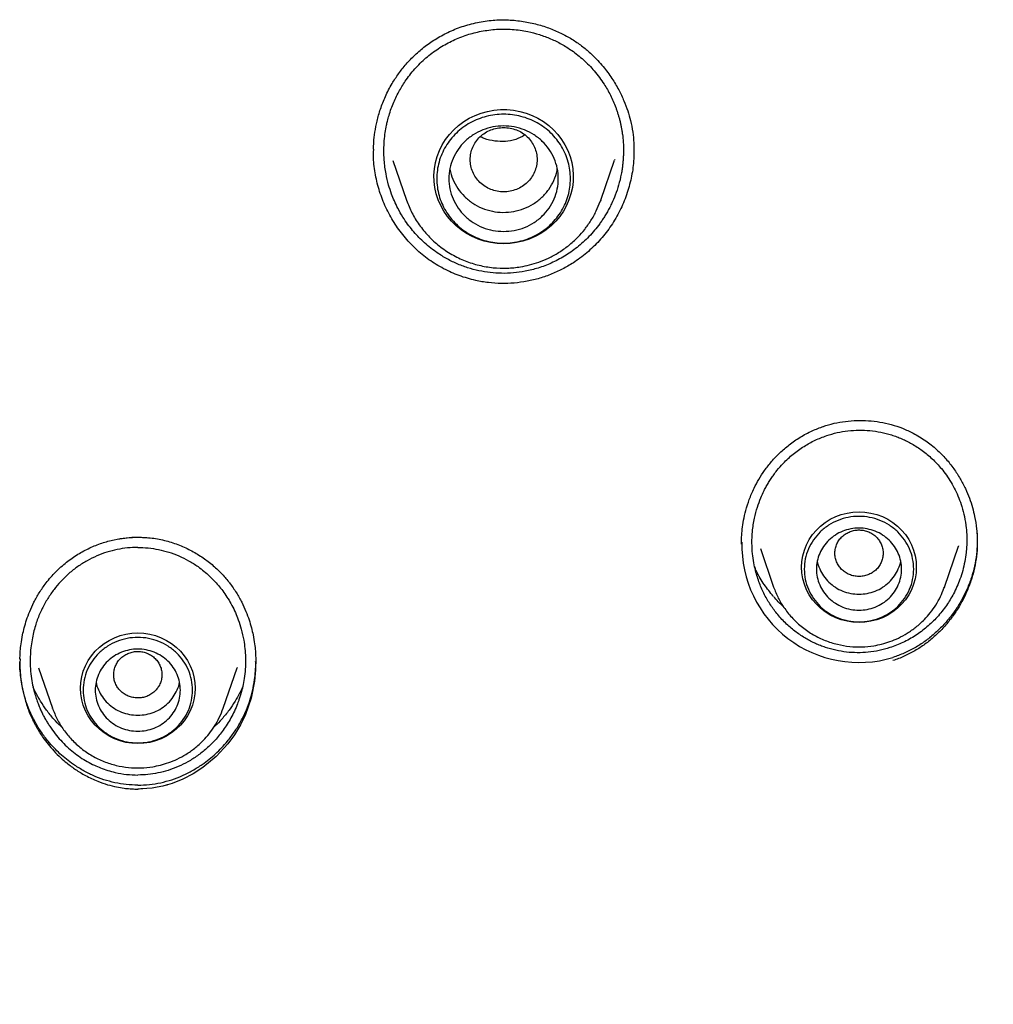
# Model space of a CAD drawing. Header units: millimetres. Extents: x 8 to 866, y 12 to 2084.
# Tile 64 of 100: x 420 to 436, y 1867 to 1883. Entities that reach past the tile are written whole.
import ezdxf

# ---------------------------------------------------------------- set-up
doc = ezdxf.new("R2010")
doc.units = ezdxf.units.MM

msp = doc.modelspace()

# ---------------------------------------------------------------- linework, layer by layer
at = {"color": 7, "linetype": 'Continuous', "lineweight": 30}
for p, q in [((425.448, 1880.657), (425.449, 1880.714)), ((429.728, 1880.683), (429.727, 1880.669)), ((425.765, 1880.524), (425.99, 1879.873)), ((429.183, 1879.873), (429.41, 1880.531)), ((429.414, 1880.544), (429.41, 1880.531)), ((429.174, 1879.851), (429.183, 1879.873)), ((421.569, 1874.332), (421.723, 1874.323)), ((431.502, 1874.219), (431.5, 1874.26)), ((434.838, 1873.513), (435.069, 1874.184)), ((435.071, 1874.191), (435.068, 1874.185)), ((431.81, 1874.145), (432.028, 1873.513)), ((432.03, 1873.506), (432.028, 1873.513)), ((434.83, 1873.494), (434.838, 1873.513)), ((419.935, 1872.184), (420.164, 1871.522)), ((422.974, 1871.522), (423.202, 1872.184)), ((423.205, 1872.192), (423.202, 1872.184)), ((420.165, 1871.518), (420.164, 1871.522))]:
    msp.add_line(p, q, dxfattribs=at)
at = {"color": 7, "linetype": 'Continuous', "lineweight": 30, "flags": 128}
for points in [[(427.587, 1879.157), (427.479, 1879.161), (427.373, 1879.176), (427.269, 1879.2), (427.167, 1879.233), (427.069, 1879.276), (426.975, 1879.327), (426.887, 1879.386), (426.806, 1879.453), (426.73, 1879.527), (426.663, 1879.607), (426.604, 1879.694), (426.553, 1879.785), (426.511, 1879.88), (426.479, 1879.979), (426.456, 1880.08), (426.444, 1880.183), (426.441, 1880.286), (426.449, 1880.39), (426.466, 1880.492), (426.494, 1880.592), (426.531, 1880.689), (426.577, 1880.782), (426.632, 1880.871), (426.696, 1880.955), (426.767, 1881.032), (426.846, 1881.102), (426.931, 1881.166), (427.022, 1881.221), (427.117, 1881.268), (427.217, 1881.305), (427.32, 1881.334), (427.426, 1881.354), (427.533, 1881.363), (427.64, 1881.363), (427.747, 1881.354), (427.853, 1881.334), (427.956, 1881.305), (428.056, 1881.268), (428.152, 1881.221), (428.242, 1881.166), (428.328, 1881.102), (428.406, 1881.032), (428.477, 1880.955), (428.541, 1880.871), (428.596, 1880.782), (428.642, 1880.689), (428.679, 1880.592), (428.707, 1880.492), (428.724, 1880.39), (428.732, 1880.286), (428.729, 1880.183), (428.717, 1880.08), (428.694, 1879.979), (428.662, 1879.88), (428.62, 1879.785), (428.57, 1879.694), (428.51, 1879.607), (428.443, 1879.527), (428.368, 1879.453), (428.286, 1879.386), (428.198, 1879.327), (428.104, 1879.276), (428.006, 1879.233), (427.905, 1879.2), (427.8, 1879.176), (427.694, 1879.161), (427.587, 1879.157)], [(429.183, 1879.873), (429.179, 1879.86), (429.176, 1879.851)], [(433.433, 1872.93), (433.334, 1872.935), (433.236, 1872.95), (433.141, 1872.974), (433.049, 1873.008), (432.961, 1873.052), (432.878, 1873.104), (432.801, 1873.163), (432.731, 1873.231), (432.669, 1873.305), (432.615, 1873.385), (432.571, 1873.469), (432.535, 1873.558), (432.51, 1873.65), (432.494, 1873.744), (432.489, 1873.839), (432.494, 1873.934), (432.51, 1874.028), (432.535, 1874.12), (432.571, 1874.209), (432.615, 1874.294), (432.669, 1874.374), (432.731, 1874.448), (432.801, 1874.515), (432.878, 1874.575), (432.961, 1874.627), (433.049, 1874.67), (433.141, 1874.704), (433.236, 1874.729), (433.334, 1874.744), (433.433, 1874.749), (433.531, 1874.744), (433.629, 1874.729), (433.724, 1874.704), (433.817, 1874.67), (433.905, 1874.627), (433.987, 1874.575), (434.064, 1874.515), (434.134, 1874.448), (434.196, 1874.374), (434.25, 1874.294), (434.295, 1874.209), (434.33, 1874.12), (434.356, 1874.028), (434.371, 1873.934), (434.376, 1873.839), (434.371, 1873.744), (434.356, 1873.65), (434.33, 1873.558), (434.295, 1873.469), (434.25, 1873.385), (434.196, 1873.305), (434.134, 1873.231), (434.064, 1873.163), (433.987, 1873.104), (433.905, 1873.052), (433.817, 1873.008), (433.724, 1872.974), (433.629, 1872.95), (433.531, 1872.935), (433.433, 1872.93)], [(434.838, 1873.513), (434.833, 1873.5), (434.831, 1873.494)], [(421.569, 1870.939), (421.47, 1870.944), (421.373, 1870.959), (421.277, 1870.984), (421.185, 1871.018), (421.097, 1871.061), (421.014, 1871.113), (420.937, 1871.173), (420.867, 1871.24), (420.805, 1871.314), (420.752, 1871.394), (420.707, 1871.479), (420.671, 1871.568), (420.646, 1871.66), (420.63, 1871.754), (420.625, 1871.849), (420.63, 1871.944), (420.646, 1872.038), (420.671, 1872.13), (420.707, 1872.219), (420.752, 1872.304), (420.805, 1872.383), (420.867, 1872.457), (420.937, 1872.525), (421.014, 1872.585), (421.097, 1872.636), (421.185, 1872.68), (421.277, 1872.714), (421.373, 1872.738), (421.47, 1872.753), (421.569, 1872.758), (421.667, 1872.753), (421.765, 1872.738), (421.86, 1872.714), (421.953, 1872.68), (422.041, 1872.636), (422.123, 1872.585), (422.2, 1872.525), (422.27, 1872.457), (422.332, 1872.383), (422.386, 1872.304), (422.431, 1872.219), (422.466, 1872.13), (422.492, 1872.038), (422.507, 1871.944), (422.512, 1871.849), (422.507, 1871.754), (422.492, 1871.66), (422.466, 1871.568), (422.431, 1871.479), (422.386, 1871.394), (422.332, 1871.314), (422.27, 1871.24), (422.2, 1871.173), (422.123, 1871.113), (422.041, 1871.061), (421.953, 1871.018), (421.86, 1870.984), (421.765, 1870.959), (421.667, 1870.944), (421.569, 1870.939)], [(423.508, 1872.34), (423.506, 1872.153), (423.488, 1871.964), (423.431, 1871.686), (423.339, 1871.418), (423.257, 1871.248), (423.159, 1871.085), (423.047, 1870.932), (422.855, 1870.724), (422.637, 1870.544), (422.478, 1870.441), (422.309, 1870.354), (422.132, 1870.284), (422.056, 1870.26), (422.051, 1870.259), (422.045, 1870.257), (422.035, 1870.255), (421.979, 1870.24), (421.886, 1870.22), (421.802, 1870.207), (421.719, 1870.198), (421.653, 1870.193), (421.616, 1870.192), (421.59, 1870.191), (421.574, 1870.191), (421.57, 1870.191), (421.569, 1870.191), (421.569, 1870.191), (421.569, 1870.191), (421.569, 1870.191), (421.569, 1870.191), (421.569, 1870.191), (421.569, 1870.191), (421.569, 1870.191)]]:
    msp.add_lwpolyline(points, dxfattribs=at)
at = {"color": 7, "linetype": 'Continuous', "lineweight": 30}
msp.add_arc((433.431, 1874.196), 1.924, 178.4319, 286.9433, dxfattribs=at)
for points, knots in [([(425.446, 1880.714), (425.447, 1880.75), (425.45, 1880.843), (425.468, 1880.997), (425.503, 1881.181), (425.559, 1881.379), (425.64, 1881.586), (425.741, 1881.78), (425.857, 1881.957), (425.982, 1882.115), (426.129, 1882.267), (426.297, 1882.409), (426.487, 1882.539), (426.7, 1882.652), (426.934, 1882.745), (427.101, 1882.784), (427.186, 1882.803)], [0, 0, 0, 0, 0.036928, 0.094696, 0.158455, 0.228204, 0.303951, 0.385735, 0.45108, 0.519569, 0.591193, 0.666025, 0.744159, 0.825721, 0.910903, 1, 1, 1, 1]), ([(427.186, 1882.803), (427.272, 1882.816), (427.441, 1882.842), (427.694, 1882.84), (427.936, 1882.813), (428.165, 1882.762), (428.377, 1882.69), (428.572, 1882.602), (428.749, 1882.499), (428.907, 1882.386), (429.068, 1882.246), (429.224, 1882.078), (429.368, 1881.884), (429.48, 1881.695), (429.565, 1881.515), (429.628, 1881.347), (429.678, 1881.174), (429.711, 1881), (429.729, 1880.831), (429.73, 1880.728), (429.731, 1880.683)], [0, 0, 0, 0, 0.0688609, 0.13546, 0.1997178, 0.2615098, 0.3207174, 0.3772583, 0.4310999, 0.4823363, 0.5312665, 0.6003009, 0.663995, 0.7221979, 0.7748063, 0.8218811, 0.8649997, 0.9171678, 0.9633882, 1, 1, 1, 1]), ([(427.942, 1878.705), (427.877, 1878.694), (427.748, 1878.674), (427.555, 1878.668), (427.365, 1878.68), (427.178, 1878.711), (426.993, 1878.76), (426.811, 1878.829), (426.635, 1878.917), (426.448, 1879.035), (426.262, 1879.186), (426.081, 1879.377), (425.945, 1879.564), (425.85, 1879.73), (425.789, 1879.858), (425.738, 1879.985), (425.69, 1880.133), (425.646, 1880.319), (425.621, 1880.513), (425.615, 1880.695), (425.622, 1880.848), (425.637, 1880.982), (425.656, 1881.089), (425.677, 1881.182), (425.702, 1881.274), (425.736, 1881.378), (425.791, 1881.517), (425.87, 1881.677), (425.991, 1881.87), (426.143, 1882.058), (426.329, 1882.236), (426.534, 1882.386), (426.753, 1882.506), (426.981, 1882.598), (427.14, 1882.634), (427.218, 1882.653)], [0, 0, 0, 0, 0.031434, 0.062585, 0.092613, 0.122959, 0.153647, 0.184699, 0.216137, 0.247983, 0.291101, 0.33093, 0.374185, 0.401877, 0.422848, 0.442488, 0.46754, 0.498025, 0.53397, 0.56177, 0.585691, 0.607368, 0.626793, 0.637788, 0.653707, 0.672401, 0.690595, 0.725468, 0.758335, 0.800158, 0.841418, 0.882026, 0.921987, 0.961309, 1, 1, 1, 1]), ([(427.218, 1882.653), (427.302, 1882.665), (427.471, 1882.691), (427.729, 1882.688), (427.965, 1882.655), (428.176, 1882.6), (428.331, 1882.542), (428.451, 1882.487), (428.539, 1882.441), (428.625, 1882.39), (428.749, 1882.308), (428.906, 1882.183), (429.085, 1881.999), (429.232, 1881.801), (429.348, 1881.599), (429.413, 1881.45), (429.45, 1881.347), (429.467, 1881.293), (429.483, 1881.239), (429.498, 1881.184), (429.511, 1881.128), (429.523, 1881.071), (429.533, 1881.014), (429.545, 1880.933), (429.557, 1880.813), (429.56, 1880.692), (429.556, 1880.591), (429.552, 1880.524), (429.545, 1880.454), (429.535, 1880.379), (429.516, 1880.267), (429.481, 1880.125), (429.427, 1879.962), (429.372, 1879.835), (429.324, 1879.738), (429.285, 1879.666), (429.245, 1879.601), (429.207, 1879.542), (429.127, 1879.43), (428.997, 1879.274), (428.8, 1879.095), (428.592, 1878.95), (428.376, 1878.837), (428.16, 1878.754), (428.013, 1878.721), (427.942, 1878.705)], [0, 0, 0, 0, 0.0406496, 0.0816679, 0.1230666, 0.1543822, 0.1859226, 0.2017834, 0.2177018, 0.2336785, 0.2497137, 0.2886079, 0.3296061, 0.372704, 0.4064129, 0.4412953, 0.4502029, 0.4591836, 0.4682371, 0.4773636, 0.4865628, 0.4958346, 0.505179, 0.5145958, 0.5352341, 0.5627019, 0.5727436, 0.5834561, 0.5948384, 0.6068891, 0.6196068, 0.6494239, 0.6768251, 0.701821, 0.71567, 0.7286584, 0.740788, 0.7520606, 0.7624779, 0.8066606, 0.8489605, 0.8894103, 0.9280434, 0.9648946, 1, 1, 1, 1]), ([(427.587, 1881.071), (427.515, 1881.063), (427.371, 1881.046), (427.187, 1880.925), (427.066, 1880.749), (427.022, 1880.541), (427.066, 1880.333), (427.187, 1880.156), (427.371, 1880.039), (427.587, 1879.997), (427.802, 1880.039), (427.986, 1880.156), (428.107, 1880.333), (428.151, 1880.541), (428.107, 1880.749), (427.986, 1880.925), (427.802, 1881.046), (427.658, 1881.063), (427.587, 1881.071)], [0, 0, 0, 0, 0.0625, 0.125, 0.1875, 0.25, 0.3125, 0.375, 0.4375, 0.5, 0.5625, 0.625, 0.6875, 0.75, 0.8125, 0.875, 0.9375, 1, 1, 1, 1]), ([(427.932, 1880.944), (427.884, 1880.916), (427.786, 1880.859), (427.614, 1880.835), (427.44, 1880.841), (427.299, 1880.871), (427.224, 1880.908), (427.203, 1880.919)], [0, 0, 0, 0, 0.215424, 0.442614, 0.67195, 0.904226, 1, 1, 1, 1]), ([(427.973, 1878.54), (427.902, 1878.529), (427.761, 1878.506), (427.548, 1878.501), (427.335, 1878.515), (427.103, 1878.555), (426.855, 1878.628), (426.596, 1878.742), (426.355, 1878.89), (426.137, 1879.07), (425.944, 1879.276), (425.779, 1879.504), (425.644, 1879.752), (425.541, 1880.015), (425.474, 1880.288), (425.443, 1880.513), (425.447, 1880.645), (425.448, 1880.683)], [0, 0, 0, 0, 0.056639, 0.112941, 0.169024, 0.22497, 0.299431, 0.373871, 0.448433, 0.522995, 0.597441, 0.67188, 0.746337, 0.820811, 0.895329, 0.969759, 1, 1, 1, 1]), ([(429.728, 1880.694), (429.728, 1880.634), (429.729, 1880.48), (429.689, 1880.235), (429.615, 1879.962), (429.504, 1879.7), (429.361, 1879.454), (429.187, 1879.228), (428.985, 1879.028), (428.778, 1878.87), (428.576, 1878.749), (428.383, 1878.658), (428.182, 1878.586), (428.043, 1878.555), (427.973, 1878.54)], [0, 0, 0, 0, 0.059599, 0.153207, 0.246928, 0.340913, 0.435385, 0.529848, 0.6238, 0.717502, 0.787786, 0.858192, 0.928868, 1, 1, 1, 1]), ([(426.702, 1880.38), (426.716, 1880.326), (426.744, 1880.216), (426.828, 1880.064), (426.939, 1879.931), (427.075, 1879.821), (427.23, 1879.738), (427.4, 1879.687), (427.576, 1879.668), (427.753, 1879.683), (427.924, 1879.731), (428.081, 1879.81), (428.219, 1879.917), (428.334, 1880.048), (428.417, 1880.198), (428.463, 1880.314), (428.469, 1880.379), (428.47, 1880.388)], [0, 0, 0, 0, 0.070189, 0.140882, 0.211574, 0.282267, 0.352959, 0.423652, 0.494344, 0.565037, 0.635729, 0.706422, 0.777115, 0.847807, 0.9185, 0.989192, 1, 1, 1, 1]), ([(425.99, 1879.873), (426.017, 1879.803), (426.073, 1879.662), (426.195, 1879.465), (426.346, 1879.281), (426.526, 1879.116), (426.729, 1878.978), (426.95, 1878.871), (427.179, 1878.799), (427.412, 1878.759), (427.642, 1878.751), (427.842, 1878.771), (428.016, 1878.808), (428.17, 1878.854), (428.33, 1878.921), (428.494, 1879.01), (428.658, 1879.125), (428.802, 1879.255), (428.924, 1879.394), (429.026, 1879.538), (429.112, 1879.69), (429.154, 1879.799), (429.174, 1879.851)], [0, 0, 0, 0, 0.054071, 0.109832, 0.167393, 0.226912, 0.287352, 0.346531, 0.404408, 0.460998, 0.516314, 0.570366, 0.606234, 0.644832, 0.686606, 0.731592, 0.779824, 0.831332, 0.872141, 0.914815, 0.959355, 1, 1, 1, 1]), ([(434.979, 1846.687), (435.008, 1846.743), (435.159, 1847.036), (435.433, 1847.555), (435.796, 1848.234), (436.15, 1848.883), (436.493, 1849.502), (436.826, 1850.091), (437.147, 1850.652), (437.462, 1851.192), (437.768, 1851.709), (438.066, 1852.205), (438.35, 1852.67), (438.618, 1853.104), (438.871, 1853.508), (439.108, 1853.882), (439.33, 1854.228), (439.542, 1854.555), (439.751, 1854.874), (439.961, 1855.192), (440.174, 1855.51), (440.487, 1855.976), (440.906, 1856.588), (441.547, 1857.508), (442.321, 1858.589), (443.233, 1859.824), (444.165, 1861.051), (445.115, 1862.264), (445.987, 1863.349), (446.778, 1864.309), (447.482, 1865.149), (448.194, 1865.981), (448.911, 1866.805), (449.621, 1867.607), (450.316, 1868.38), (450.988, 1869.117), (451.641, 1869.825), (452.137, 1870.355), (452.486, 1870.726), (452.699, 1870.951), (452.929, 1871.194), (453.178, 1871.456), (453.446, 1871.737), (453.733, 1872.036), (454.051, 1872.366), (454.401, 1872.728), (454.784, 1873.123), (455.19, 1873.54), (455.62, 1873.98), (456.073, 1874.443), (456.549, 1874.929), (457.048, 1875.438), (457.57, 1875.971), (458.115, 1876.528), (458.676, 1877.109), (459.252, 1877.713), (459.84, 1878.343), (460.442, 1879.002), (460.84, 1879.457), (461.042, 1879.689)], [0, 0, 0, 0, 0.004464, 0.023475, 0.041736, 0.059252, 0.076028, 0.092068, 0.107374, 0.121948, 0.136432, 0.150115, 0.162996, 0.175077, 0.186356, 0.196833, 0.206509, 0.215513, 0.224477, 0.233487, 0.242541, 0.251638, 0.273253, 0.295105, 0.331072, 0.36739, 0.403707, 0.440003, 0.476262, 0.50207, 0.527863, 0.553652, 0.579444, 0.605032, 0.629372, 0.652896, 0.675607, 0.697508, 0.704361, 0.711627, 0.719532, 0.728077, 0.737262, 0.74709, 0.75756, 0.769823, 0.782867, 0.796696, 0.811311, 0.826716, 0.842915, 0.859913, 0.877718, 0.896344, 0.915794, 0.93569, 0.956364, 0.977805, 1, 1, 1, 1]), ([(431.5, 1874.26), (431.5, 1874.285), (431.502, 1874.353), (431.512, 1874.47), (431.534, 1874.616), (431.571, 1874.779), (431.627, 1874.957), (431.699, 1875.127), (431.785, 1875.287), (431.88, 1875.434), (431.995, 1875.581), (432.13, 1875.723), (432.286, 1875.858), (432.465, 1875.98), (432.654, 1876.084), (432.788, 1876.132), (432.851, 1876.155)], [0, 0, 0, 0, 0.02984, 0.082159, 0.141977, 0.209285, 0.284069, 0.366317, 0.432874, 0.503517, 0.578258, 0.657118, 0.740125, 0.82734, 0.918886, 1, 1, 1, 1]), ([(432.841, 1876.154), (432.901, 1876.172), (433.022, 1876.209), (433.209, 1876.24), (433.398, 1876.255), (433.588, 1876.25), (433.778, 1876.228), (433.965, 1876.186), (434.149, 1876.126), (434.265, 1876.071), (434.323, 1876.043)], [0, 0, 0, 0, 0.123493, 0.247379, 0.371688, 0.496407, 0.621525, 0.747072, 0.873155, 1, 1, 1, 1]), ([(433.942, 1872.516), (433.883, 1872.499), (433.766, 1872.465), (433.585, 1872.438), (433.405, 1872.43), (433.226, 1872.44), (433.05, 1872.47), (432.908, 1872.509), (432.797, 1872.549), (432.716, 1872.583), (432.637, 1872.622), (432.529, 1872.681), (432.393, 1872.771), (432.236, 1872.903), (432.119, 1873.029), (432.035, 1873.135), (431.98, 1873.215), (431.927, 1873.299), (431.879, 1873.387), (431.834, 1873.48), (431.794, 1873.576), (431.759, 1873.678), (431.727, 1873.79), (431.699, 1873.918), (431.678, 1874.068), (431.669, 1874.24), (431.677, 1874.436), (431.707, 1874.635), (431.756, 1874.82), (431.812, 1874.971), (431.863, 1875.083), (431.907, 1875.167), (431.946, 1875.234), (431.987, 1875.297), (432.032, 1875.363), (432.096, 1875.447), (432.2, 1875.565), (432.346, 1875.7), (432.524, 1875.827), (432.708, 1875.93), (432.837, 1875.979), (432.901, 1876.003)], [0, 0, 0, 0, 0.032752, 0.065184, 0.09733, 0.129226, 0.160906, 0.192406, 0.208106, 0.223774, 0.239416, 0.255036, 0.289735, 0.326144, 0.364314, 0.381231, 0.398485, 0.416078, 0.434013, 0.452295, 0.470927, 0.489911, 0.509595, 0.532914, 0.559887, 0.590534, 0.624879, 0.664125, 0.698065, 0.726661, 0.749879, 0.763834, 0.777532, 0.790973, 0.804155, 0.820081, 0.847553, 0.88764, 0.926405, 0.963855, 1, 1, 1, 1]), ([(432.901, 1876.003), (432.958, 1876.02), (433.073, 1876.055), (433.251, 1876.084), (433.432, 1876.096), (433.613, 1876.089), (433.792, 1876.062), (433.939, 1876.024), (434.054, 1875.985), (434.138, 1875.951), (434.221, 1875.912), (434.335, 1875.851), (434.478, 1875.759), (434.641, 1875.622), (434.772, 1875.483), (434.873, 1875.351), (434.949, 1875.234), (435.017, 1875.109), (435.077, 1874.976), (435.128, 1874.829), (435.171, 1874.665), (435.195, 1874.512), (435.205, 1874.38), (435.208, 1874.277), (435.204, 1874.177), (435.195, 1874.062), (435.175, 1873.931), (435.141, 1873.783), (435.097, 1873.646), (435.046, 1873.519), (434.975, 1873.373), (434.871, 1873.202), (434.725, 1873.018), (434.554, 1872.853), (434.365, 1872.712), (434.161, 1872.596), (434.014, 1872.542), (433.942, 1872.516)], [0, 0, 0, 0, 0.031662, 0.063361, 0.095112, 0.126926, 0.158819, 0.190802, 0.206837, 0.2229, 0.238992, 0.255114, 0.291077, 0.328502, 0.367394, 0.391447, 0.416031, 0.441145, 0.46679, 0.492965, 0.522934, 0.556329, 0.574312, 0.593143, 0.610571, 0.627252, 0.653908, 0.680527, 0.706889, 0.729828, 0.752991, 0.792083, 0.835408, 0.876597, 0.917322, 0.959632, 1, 1, 1, 1]), ([(434.323, 1876.043), (434.393, 1876.003), (434.53, 1875.925), (434.71, 1875.779), (434.864, 1875.624), (434.992, 1875.463), (435.098, 1875.298), (435.184, 1875.135), (435.25, 1874.976), (435.3, 1874.822), (435.341, 1874.655), (435.37, 1874.479), (435.376, 1874.351), (435.378, 1874.291)], [0, 0, 0, 0, 0.113189, 0.220392, 0.322025, 0.418291, 0.509281, 0.595027, 0.675542, 0.750835, 0.820919, 0.916284, 1, 1, 1, 1]), ([(420.059, 1873.58), (420.111, 1873.643), (420.213, 1873.766), (420.391, 1873.922), (420.579, 1874.053), (420.775, 1874.158), (420.975, 1874.238), (421.175, 1874.293), (421.373, 1874.328), (421.504, 1874.332), (421.569, 1874.334)], [0, 0, 0, 0, 0.139514, 0.274741, 0.40583, 0.532794, 0.655621, 0.774341, 0.889064, 1, 1, 1, 1]), ([(421.231, 1874.299), (421.285, 1874.309), (421.397, 1874.328), (421.51, 1874.33), (421.569, 1874.332)], [0, 0, 0, 0, 0.484856, 1, 1, 1, 1]), ([(421.568, 1874.333), (421.647, 1874.33), (421.804, 1874.325), (422.034, 1874.277), (422.253, 1874.205), (422.457, 1874.111), (422.643, 1873.997), (422.81, 1873.868), (422.957, 1873.73), (423.039, 1873.628), (423.079, 1873.579)], [0, 0, 0, 0, 0.133923, 0.269664, 0.401673, 0.530005, 0.654618, 0.775463, 0.892544, 1, 1, 1, 1]), ([(433.499, 1874.446), (433.473, 1874.449), (433.421, 1874.454), (433.344, 1874.444), (433.27, 1874.42), (433.202, 1874.382), (433.142, 1874.333), (433.095, 1874.273), (433.06, 1874.205), (433.039, 1874.133), (433.034, 1874.057), (433.044, 1873.983), (433.069, 1873.911), (433.108, 1873.846), (433.159, 1873.788), (433.221, 1873.743), (433.291, 1873.709), (433.367, 1873.689), (433.445, 1873.684), (433.522, 1873.693), (433.597, 1873.717), (433.664, 1873.755), (433.724, 1873.804), (433.771, 1873.864), (433.806, 1873.932), (433.827, 1874.004), (433.833, 1874.08), (433.822, 1874.154), (433.798, 1874.226), (433.759, 1874.291), (433.708, 1874.349), (433.645, 1874.394), (433.575, 1874.429), (433.524, 1874.44), (433.499, 1874.446)], [0, 0, 0, 0, 0.031098, 0.062373, 0.093594, 0.124878, 0.156026, 0.187362, 0.218542, 0.2499, 0.280949, 0.31239, 0.343522, 0.374897, 0.405956, 0.437326, 0.468546, 0.49983, 0.530983, 0.562313, 0.593496, 0.624851, 0.655906, 0.687344, 0.718477, 0.749856, 0.78091, 0.812286, 0.843505, 0.874788, 0.905944, 0.937269, 0.968633, 1, 1, 1, 1]), ([(435.369, 1874.447), (435.373, 1874.388), (435.383, 1874.263), (435.373, 1874.071), (435.346, 1873.876), (435.299, 1873.684), (435.234, 1873.497), (435.153, 1873.317), (435.055, 1873.145), (434.942, 1872.983), (434.814, 1872.833), (434.673, 1872.695), (434.52, 1872.571), (434.354, 1872.463), (434.178, 1872.37), (434.054, 1872.325), (433.991, 1872.303)], [0, 0, 0, 0, 0.0649839, 0.1368423, 0.2087208, 0.280535, 0.3523474, 0.4241764, 0.4960126, 0.567835, 0.6396277, 0.7113963, 0.7831839, 0.8550882, 0.9272764, 1, 1, 1, 1]), ([(421.569, 1874.164), (421.512, 1874.163), (421.398, 1874.159), (421.228, 1874.132), (421.059, 1874.089), (420.893, 1874.027), (420.732, 1873.948), (420.578, 1873.85), (420.432, 1873.736), (420.302, 1873.61), (420.186, 1873.472), (420.083, 1873.323), (419.99, 1873.156), (419.925, 1873.004), (419.881, 1872.873), (419.851, 1872.764), (419.826, 1872.643), (419.807, 1872.51), (419.797, 1872.365), (419.797, 1872.208), (419.811, 1872.052), (419.836, 1871.907), (419.865, 1871.785), (419.896, 1871.684), (419.926, 1871.601), (419.955, 1871.529), (419.985, 1871.462), (420.016, 1871.398), (420.049, 1871.337), (420.084, 1871.279), (420.135, 1871.199), (420.205, 1871.102), (420.299, 1870.991), (420.4, 1870.889), (420.507, 1870.796), (420.62, 1870.714), (420.735, 1870.642), (420.848, 1870.584), (420.96, 1870.536), (421.074, 1870.496), (421.216, 1870.458), (421.382, 1870.428), (421.507, 1870.424), (421.569, 1870.422)], [0, 0, 0, 0, 0.029649, 0.059683, 0.090121, 0.120982, 0.152285, 0.184044, 0.216277, 0.248996, 0.278889, 0.310536, 0.343934, 0.379076, 0.39684, 0.416528, 0.43813, 0.461638, 0.487039, 0.514321, 0.543677, 0.569369, 0.59142, 0.60985, 0.624675, 0.637736, 0.650507, 0.66299, 0.675185, 0.687094, 0.698718, 0.724993, 0.74971, 0.77512, 0.799971, 0.82428, 0.848064, 0.871341, 0.890366, 0.912199, 0.93453, 0.967527, 1, 1, 1, 1]), ([(421.569, 1874.164), (421.625, 1874.163), (421.74, 1874.159), (421.91, 1874.132), (422.079, 1874.089), (422.246, 1874.027), (422.407, 1873.947), (422.544, 1873.861), (422.658, 1873.774), (422.751, 1873.693), (422.836, 1873.607), (422.914, 1873.518), (422.986, 1873.424), (423.054, 1873.321), (423.118, 1873.211), (423.174, 1873.094), (423.227, 1872.964), (423.275, 1872.812), (423.311, 1872.654), (423.332, 1872.499), (423.341, 1872.354), (423.34, 1872.2), (423.326, 1872.051), (423.303, 1871.916), (423.281, 1871.82), (423.264, 1871.758), (423.253, 1871.722), (423.243, 1871.69), (423.233, 1871.661), (423.222, 1871.629), (423.199, 1871.567), (423.16, 1871.475), (423.103, 1871.362), (423.042, 1871.258), (422.977, 1871.162), (422.909, 1871.074), (422.819, 1870.97), (422.702, 1870.854), (422.553, 1870.737), (422.397, 1870.638), (422.235, 1870.558), (422.069, 1870.496), (421.902, 1870.453), (421.735, 1870.427), (421.624, 1870.424), (421.569, 1870.422)], [0, 0, 0, 0, 0.029683, 0.05975, 0.090223, 0.121119, 0.152457, 0.184253, 0.205718, 0.227398, 0.248943, 0.268879, 0.289593, 0.311083, 0.33335, 0.356391, 0.378786, 0.407218, 0.439693, 0.463581, 0.489242, 0.516276, 0.543883, 0.567882, 0.588296, 0.595339, 0.601833, 0.607777, 0.613173, 0.618022, 0.625309, 0.648302, 0.670356, 0.691479, 0.711676, 0.730957, 0.750032, 0.783993, 0.817092, 0.84937, 0.880869, 0.911634, 0.941712, 0.97115, 1, 1, 1, 1]), ([(435.378, 1874.271), (435.377, 1874.213), (435.374, 1874.089), (435.345, 1873.902), (435.299, 1873.713), (435.234, 1873.529), (435.151, 1873.351), (435.053, 1873.182), (434.94, 1873.023), (434.812, 1872.874), (434.671, 1872.739), (434.518, 1872.617), (434.353, 1872.511), (434.177, 1872.421), (434.053, 1872.377), (433.991, 1872.355)], [0, 0, 0, 0, 0.0697, 0.146998, 0.224252, 0.301545, 0.378902, 0.456315, 0.533755, 0.611199, 0.688641, 0.766114, 0.843707, 0.921584, 1, 1, 1, 1]), ([(432.022, 1873.361), (431.972, 1873.424), (431.868, 1873.553), (431.768, 1873.718), (431.726, 1873.821), (431.717, 1873.844)], [0, 0, 0, 0, 0.420675, 0.868525, 1, 1, 1, 1]), ([(432.746, 1873.939), (432.746, 1873.939), (432.751, 1873.895), (432.784, 1873.81), (432.846, 1873.693), (432.935, 1873.59), (433.041, 1873.505), (433.163, 1873.443), (433.295, 1873.403), (433.387, 1873.398), (433.433, 1873.395)], [0, 0, 0, 0, 0.000201, 0.14303, 0.285858, 0.428687, 0.571515, 0.714343, 0.857172, 1, 1, 1, 1]), ([(433.433, 1873.395), (433.478, 1873.398), (433.57, 1873.403), (433.702, 1873.443), (433.824, 1873.505), (433.931, 1873.59), (434.019, 1873.693), (434.082, 1873.81), (434.115, 1873.895), (434.119, 1873.939), (434.119, 1873.939)], [0, 0, 0, 0, 0.142828, 0.285657, 0.428485, 0.571313, 0.714142, 0.85697, 0.999799, 1, 1, 1, 1]), ([(419.629, 1872.327), (419.629, 1872.344), (419.631, 1872.388), (419.636, 1872.471), (419.648, 1872.588), (419.67, 1872.715), (419.7, 1872.847), (419.739, 1872.976), (419.791, 1873.117), (419.859, 1873.267), (419.947, 1873.425), (420.02, 1873.527), (420.059, 1873.58)], [0, 0, 0, 0, 0.036901, 0.098748, 0.185731, 0.297927, 0.386767, 0.486845, 0.598167, 0.720748, 0.854643, 1, 1, 1, 1]), ([(423.079, 1873.58), (423.117, 1873.527), (423.191, 1873.425), (423.278, 1873.267), (423.347, 1873.117), (423.399, 1872.976), (423.437, 1872.847), (423.468, 1872.715), (423.489, 1872.588), (423.502, 1872.471), (423.507, 1872.388), (423.508, 1872.344), (423.509, 1872.327)], [0, 0, 0, 0, 0.145357, 0.279252, 0.401833, 0.513155, 0.613233, 0.702073, 0.814269, 0.901251, 0.963099, 1, 1, 1, 1]), ([(432.191, 1873.191), (432.19, 1873.192), (432.129, 1873.239), (432.078, 1873.298), (432.027, 1873.355)], [0, 0, 0, 0, 0.0123959, 1, 1, 1, 1]), ([(432.028, 1873.513), (432.052, 1873.451), (432.101, 1873.327), (432.209, 1873.153), (432.341, 1872.991), (432.5, 1872.846), (432.678, 1872.725), (432.872, 1872.631), (433.074, 1872.567), (433.278, 1872.532), (433.48, 1872.525), (433.656, 1872.542), (433.809, 1872.574), (433.945, 1872.615), (434.086, 1872.673), (434.23, 1872.752), (434.374, 1872.853), (434.501, 1872.967), (434.609, 1873.09), (434.699, 1873.217), (434.775, 1873.352), (434.812, 1873.448), (434.83, 1873.494)], [0, 0, 0, 0, 0.054182, 0.109936, 0.16741, 0.226803, 0.287166, 0.346282, 0.404103, 0.460644, 0.51592, 0.569944, 0.605799, 0.644382, 0.686143, 0.731123, 0.779365, 0.830904, 0.871752, 0.914481, 0.959092, 1, 1, 1, 1]), ([(421.652, 1872.445), (421.626, 1872.449), (421.575, 1872.457), (421.497, 1872.45), (421.421, 1872.429), (421.352, 1872.394), (421.29, 1872.348), (421.24, 1872.29), (421.202, 1872.224), (421.178, 1872.152), (421.169, 1872.077), (421.176, 1872.002), (421.197, 1871.929), (421.233, 1871.862), (421.282, 1871.803), (421.342, 1871.754), (421.41, 1871.718), (421.485, 1871.695), (421.563, 1871.686), (421.641, 1871.692), (421.716, 1871.713), (421.786, 1871.748), (421.847, 1871.795), (421.897, 1871.852), (421.936, 1871.918), (421.959, 1871.99), (421.969, 1872.065), (421.962, 1872.14), (421.94, 1872.213), (421.904, 1872.28), (421.856, 1872.339), (421.796, 1872.388), (421.727, 1872.425), (421.677, 1872.439), (421.652, 1872.445)], [0, 0, 0, 0, 0.031214, 0.062455, 0.093628, 0.124962, 0.156141, 0.187452, 0.218575, 0.249975, 0.281055, 0.312445, 0.343525, 0.374929, 0.406079, 0.437365, 0.46854, 0.499875, 0.531061, 0.562366, 0.593494, 0.624893, 0.655977, 0.687368, 0.718447, 0.749857, 0.781001, 0.812292, 0.843468, 0.874802, 0.905995, 0.937294, 0.968602, 1, 1, 1, 1]), ([(421.569, 1870.255), (421.505, 1870.257), (421.379, 1870.261), (421.192, 1870.293), (421.01, 1870.342), (420.834, 1870.41), (420.666, 1870.495), (420.48, 1870.611), (420.284, 1870.768), (420.111, 1870.95), (419.979, 1871.125), (419.881, 1871.284), (419.798, 1871.451), (419.731, 1871.626), (419.681, 1871.806), (419.643, 1872.021), (419.624, 1872.184), (419.63, 1872.284), (419.631, 1872.291)], [0, 0, 0, 0, 0.061123, 0.121721, 0.182044, 0.242263, 0.302475, 0.362722, 0.453107, 0.543452, 0.603612, 0.663661, 0.723601, 0.783469, 0.84333, 0.903238, 0.993177, 1, 1, 1, 1]), ([(419.633, 1872.33), (419.631, 1872.302), (419.623, 1872.18), (419.638, 1872.041), (419.657, 1871.915), (419.665, 1871.866), (419.675, 1871.817), (419.685, 1871.769), (419.7, 1871.708), (419.722, 1871.628), (419.76, 1871.514), (419.816, 1871.374), (419.898, 1871.21), (419.993, 1871.059), (420.093, 1870.926), (420.19, 1870.814), (420.294, 1870.711), (420.39, 1870.627), (420.472, 1870.563), (420.546, 1870.511), (420.625, 1870.461), (420.712, 1870.411), (420.808, 1870.362), (420.928, 1870.31), (421.066, 1870.262), (421.211, 1870.226), (421.335, 1870.206), (421.427, 1870.196), (421.492, 1870.193), (421.532, 1870.191), (421.555, 1870.191), (421.565, 1870.191), (421.568, 1870.191), (421.569, 1870.191), (421.569, 1870.191), (421.569, 1870.191), (421.569, 1870.191), (421.569, 1870.191)], [0, 0, 0, 0, 0.025781, 0.114238, 0.129809, 0.145377, 0.160942, 0.176504, 0.191087, 0.219732, 0.254307, 0.303211, 0.360492, 0.426109, 0.469476, 0.515809, 0.565084, 0.60604, 0.635168, 0.661916, 0.690908, 0.722141, 0.755618, 0.791353, 0.843889, 0.89119, 0.93009, 0.960529, 0.977743, 0.990085, 0.997513, 0.999373, 0.999839, 0.999956, 0.999985, 0.999996, 1, 1, 1, 1]), ([(421.569, 1870.255), (421.632, 1870.257), (421.759, 1870.261), (421.946, 1870.293), (422.128, 1870.342), (422.303, 1870.41), (422.471, 1870.495), (422.657, 1870.611), (422.853, 1870.768), (423.026, 1870.95), (423.158, 1871.125), (423.257, 1871.284), (423.34, 1871.451), (423.406, 1871.626), (423.457, 1871.806), (423.494, 1872.021), (423.513, 1872.184), (423.507, 1872.284), (423.507, 1872.291)], [0, 0, 0, 0, 0.061123, 0.121721, 0.182044, 0.242263, 0.302475, 0.362722, 0.453107, 0.543452, 0.603612, 0.663661, 0.723601, 0.783469, 0.84333, 0.903238, 0.993177, 1, 1, 1, 1]), ([(420.882, 1871.948), (420.882, 1871.948), (420.887, 1871.904), (420.92, 1871.82), (420.982, 1871.702), (421.071, 1871.6), (421.177, 1871.515), (421.299, 1871.453), (421.431, 1871.413), (421.523, 1871.408), (421.569, 1871.405)], [0, 0, 0, 0, 0.000201, 0.14303, 0.285858, 0.428687, 0.571515, 0.714343, 0.857172, 1, 1, 1, 1]), ([(421.569, 1871.405), (421.615, 1871.408), (421.706, 1871.413), (421.838, 1871.453), (421.96, 1871.515), (422.067, 1871.6), (422.155, 1871.702), (422.218, 1871.82), (422.251, 1871.904), (422.255, 1871.948), (422.255, 1871.948)], [0, 0, 0, 0, 0.142828, 0.285657, 0.428485, 0.571313, 0.714142, 0.85697, 0.999799, 1, 1, 1, 1]), ([(420.324, 1871.205), (420.315, 1871.213), (420.267, 1871.254), (420.179, 1871.348), (420.068, 1871.483), (419.972, 1871.627), (419.9, 1871.753), (419.863, 1871.832), (419.847, 1871.864)], [0, 0, 0, 0, 0.042061, 0.234366, 0.469963, 0.68154, 0.868622, 1, 1, 1, 1]), ([(423.29, 1871.864), (423.275, 1871.832), (423.238, 1871.753), (423.166, 1871.627), (423.07, 1871.483), (422.958, 1871.348), (422.874, 1871.257), (422.828, 1871.218), (422.822, 1871.213)], [0, 0, 0, 0, 0.133287, 0.32294, 0.537424, 0.776259, 0.971206, 1, 1, 1, 1]), ([(420.164, 1871.522), (420.188, 1871.461), (420.237, 1871.336), (420.345, 1871.163), (420.477, 1871.001), (420.636, 1870.856), (420.814, 1870.734), (421.008, 1870.64), (421.21, 1870.576), (421.414, 1870.541), (421.616, 1870.534), (421.792, 1870.552), (421.945, 1870.584), (422.081, 1870.625), (422.222, 1870.683), (422.366, 1870.761), (422.51, 1870.862), (422.637, 1870.977), (422.745, 1871.099), (422.835, 1871.226), (422.914, 1871.367), (422.954, 1871.47), (422.974, 1871.522)], [0, 0, 0, 0, 0.053881, 0.109326, 0.166481, 0.225544, 0.285572, 0.34436, 0.40186, 0.458087, 0.513056, 0.56678, 0.602436, 0.640806, 0.682334, 0.727065, 0.775039, 0.826292, 0.866914, 0.909405, 0.953769, 1, 1, 1, 1])]:
    msp.add_open_spline(points, degree=3, knots=knots, dxfattribs=at)
for points in [[(428.687, 1880.227), (428.685, 1880.181), (428.681, 1880.088), (428.652, 1879.952), (428.606, 1879.82), (428.542, 1879.696), (428.462, 1879.58), (428.367, 1879.475), (428.258, 1879.384), (428.138, 1879.306), (428.009, 1879.245), (427.872, 1879.2), (427.731, 1879.173), (427.587, 1879.164), (427.443, 1879.173), (427.301, 1879.2), (427.164, 1879.245), (427.035, 1879.306), (426.915, 1879.384), (426.807, 1879.475), (426.711, 1879.58), (426.631, 1879.696), (426.567, 1879.82), (426.521, 1879.952), (426.493, 1880.088), (426.483, 1880.227), (426.493, 1880.366), (426.521, 1880.502), (426.567, 1880.634), (426.631, 1880.759), (426.711, 1880.874), (426.807, 1880.979), (426.915, 1881.07), (427.035, 1881.148), (427.164, 1881.209), (427.301, 1881.254), (427.443, 1881.281), (427.587, 1881.29), (427.731, 1881.281), (427.872, 1881.254), (428.009, 1881.209), (428.138, 1881.148), (428.258, 1881.07), (428.367, 1880.979), (428.462, 1880.874), (428.542, 1880.759), (428.606, 1880.634), (428.652, 1880.502), (428.681, 1880.366), (428.685, 1880.273), (428.687, 1880.227)], [(427.587, 1879.36), (427.528, 1879.363), (427.41, 1879.369), (427.24, 1879.421), (427.083, 1879.501), (426.946, 1879.61), (426.833, 1879.742), (426.75, 1879.893), (426.698, 1880.057), (426.681, 1880.227), (426.698, 1880.397), (426.75, 1880.561), (426.833, 1880.712), (426.946, 1880.844), (427.083, 1880.953), (427.24, 1881.033), (427.41, 1881.083), (427.587, 1881.1), (427.763, 1881.083), (427.933, 1881.033), (428.09, 1880.953), (428.227, 1880.844), (428.34, 1880.712), (428.423, 1880.561), (428.475, 1880.397), (428.492, 1880.227), (428.475, 1880.057), (428.423, 1879.893), (428.34, 1879.742), (428.227, 1879.61), (428.09, 1879.501), (427.933, 1879.421), (427.763, 1879.369), (427.645, 1879.363), (427.587, 1879.36)], [(434.333, 1873.807), (434.329, 1873.75), (434.323, 1873.637), (434.269, 1873.473), (434.186, 1873.322), (434.073, 1873.19), (433.936, 1873.081), (433.779, 1873.001), (433.609, 1872.951), (433.433, 1872.934), (433.256, 1872.951), (433.086, 1873.001), (432.929, 1873.081), (432.792, 1873.19), (432.68, 1873.322), (432.596, 1873.473), (432.544, 1873.637), (432.527, 1873.807), (432.544, 1873.977), (432.596, 1874.141), (432.68, 1874.292), (432.792, 1874.424), (432.929, 1874.533), (433.086, 1874.614), (433.256, 1874.663), (433.433, 1874.68), (433.609, 1874.663), (433.779, 1874.614), (433.936, 1874.533), (434.073, 1874.424), (434.186, 1874.292), (434.269, 1874.141), (434.323, 1873.977), (434.329, 1873.864), (434.333, 1873.807)], [(433.433, 1873.133), (433.387, 1873.135), (433.295, 1873.14), (433.163, 1873.18), (433.041, 1873.243), (432.935, 1873.327), (432.847, 1873.43), (432.782, 1873.547), (432.742, 1873.675), (432.728, 1873.807), (432.742, 1873.94), (432.782, 1874.067), (432.847, 1874.184), (432.935, 1874.287), (433.041, 1874.372), (433.163, 1874.434), (433.295, 1874.473), (433.433, 1874.486), (433.57, 1874.473), (433.702, 1874.434), (433.824, 1874.372), (433.931, 1874.287), (434.018, 1874.184), (434.084, 1874.067), (434.124, 1873.94), (434.137, 1873.807), (434.124, 1873.675), (434.084, 1873.547), (434.018, 1873.43), (433.931, 1873.327), (433.824, 1873.243), (433.702, 1873.18), (433.57, 1873.14), (433.478, 1873.135), (433.433, 1873.133)], [(422.469, 1871.817), (422.465, 1871.76), (422.459, 1871.646), (422.405, 1871.483), (422.322, 1871.332), (422.209, 1871.2), (422.072, 1871.091), (421.915, 1871.01), (421.745, 1870.961), (421.569, 1870.944), (421.392, 1870.961), (421.222, 1871.01), (421.066, 1871.091), (420.928, 1871.2), (420.816, 1871.332), (420.732, 1871.483), (420.68, 1871.646), (420.663, 1871.817), (420.68, 1871.987), (420.732, 1872.151), (420.816, 1872.302), (420.928, 1872.434), (421.066, 1872.543), (421.222, 1872.623), (421.392, 1872.673), (421.569, 1872.69), (421.745, 1872.673), (421.915, 1872.623), (422.072, 1872.543), (422.209, 1872.434), (422.322, 1872.302), (422.405, 1872.151), (422.459, 1871.987), (422.465, 1871.874), (422.469, 1871.817)], [(421.569, 1871.142), (421.523, 1871.145), (421.431, 1871.15), (421.299, 1871.19), (421.177, 1871.252), (421.071, 1871.337), (420.983, 1871.44), (420.918, 1871.557), (420.878, 1871.684), (420.864, 1871.817), (420.878, 1871.949), (420.918, 1872.077), (420.983, 1872.194), (421.071, 1872.297), (421.177, 1872.381), (421.299, 1872.444), (421.431, 1872.483), (421.569, 1872.496), (421.706, 1872.483), (421.838, 1872.444), (421.96, 1872.381), (422.067, 1872.297), (422.155, 1872.194), (422.22, 1872.077), (422.26, 1871.949), (422.273, 1871.817), (422.26, 1871.684), (422.22, 1871.557), (422.155, 1871.44), (422.067, 1871.337), (421.96, 1871.252), (421.838, 1871.19), (421.706, 1871.15), (421.615, 1871.145), (421.569, 1871.142)]]:
    msp.add_open_spline(points, degree=3, dxfattribs=at)

doc.saveas('drawing.dxf')
